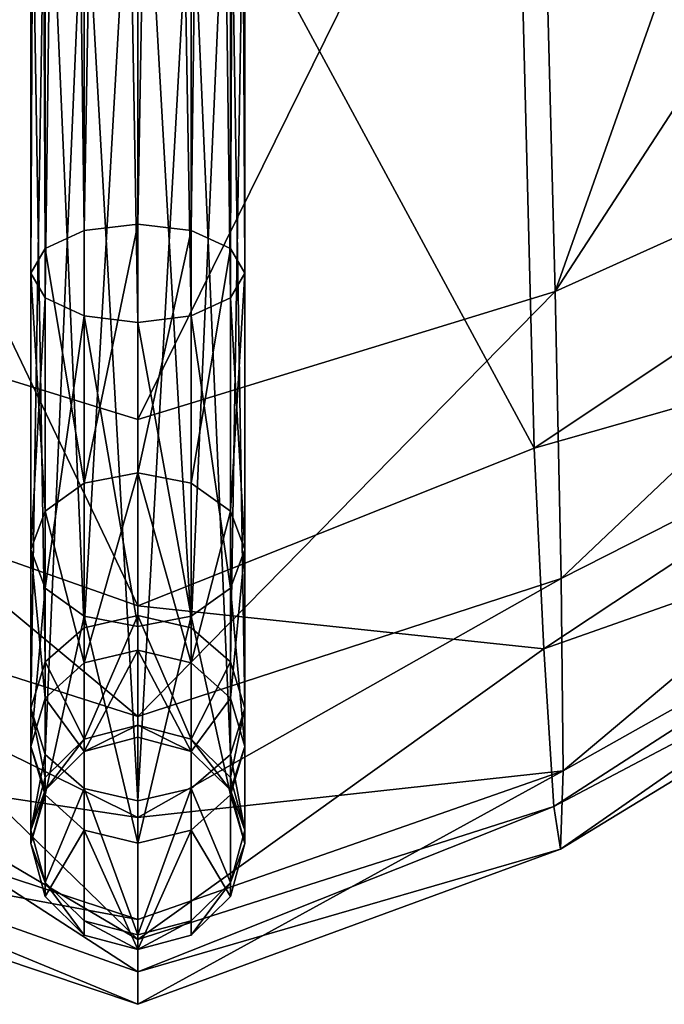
# Model space of a CAD drawing. Header units: millimetres. Extents: x 3 to 496, y 3 to 509.
# Tile 85 of 256: x 247 to 259, y 3 to 21. Entities that reach past the tile are written whole.
import ezdxf

# ---------------------------------------------------------------- set-up
doc = ezdxf.new("R2010")
doc.units = ezdxf.units.MM
doc.header["$LTSCALE"] = 25.4
doc.layers.get('0').update_dxf_attribs({"true_color": 0xff5454})

# ---------------------------------------------------------------- blocks, each defined once
blk = doc.blocks.new('FORM-M-9673.STL#1')
at = {"color": 0}
mesh = blk.add_polyface(dxfattribs=at)
corners = [(247.611, 74.614, 211.359), (248.343, 17.216, 180.846), (247.611, 16.88, 181.496), (248.343, 74.95, 210.708)]
mesh.append_faces([[corners[k] for k in face] for face in [(0, 1, 2), (1, 0, 3)]], dxfattribs={"vtx0": -1, "color": 0})
mesh = blk.add_polyface(dxfattribs=at)
corners = [(249.343, 75.073, 210.47), (248.343, 17.216, 180.846), (248.343, 74.95, 210.708), (249.343, 17.339, 180.608)]
mesh.append_faces([[corners[k] for k in face] for face in [(0, 1, 2), (1, 0, 3)]], dxfattribs={"vtx0": -1, "color": 0})
mesh = blk.add_polyface(dxfattribs=at)
corners = [(250.343, 74.95, 210.708), (249.343, 17.339, 180.608), (249.343, 75.073, 210.47), (250.343, 17.216, 180.846)]
mesh.append_faces([[corners[k] for k in face] for face in [(0, 1, 2), (1, 0, 3)]], dxfattribs={"vtx0": -1, "color": 0})
mesh = blk.add_polyface(dxfattribs=at)
corners = [(250.343, 17.216, 180.846), (251.075, 74.614, 211.359), (251.075, 16.88, 181.496), (250.343, 74.95, 210.708)]
mesh.append_faces([[corners[k] for k in face] for face in [(0, 1, 2), (1, 0, 3)]], dxfattribs={"vtx0": -1, "color": 0})
mesh = blk.add_polyface(dxfattribs=at)
corners = [(247.343, 74.154, 212.247), (247.611, 16.88, 181.496), (247.343, 16.42, 182.385), (247.611, 74.614, 211.359)]
mesh.append_faces([[corners[k] for k in face] for face in [(0, 1, 2), (1, 0, 3)]], dxfattribs={"vtx0": -1, "color": 0})
mesh = blk.add_polyface(dxfattribs=at)
corners = [(251.075, 16.88, 181.496), (251.343, 74.154, 212.247), (251.343, 16.42, 182.385), (251.075, 74.614, 211.359)]
mesh.append_faces([[corners[k] for k in face] for face in [(0, 1, 2), (1, 0, 3)]], dxfattribs={"vtx0": -1, "color": 0})
mesh = blk.add_polyface(dxfattribs=at)
corners = [(247.611, 73.695, 213.135), (247.343, 16.42, 182.385), (247.611, 15.961, 183.273), (247.343, 74.154, 212.247)]
mesh.append_faces([[corners[k] for k in face] for face in [(0, 1, 2), (1, 0, 3)]], dxfattribs={"vtx0": -1, "color": 0})
mesh = blk.add_polyface(dxfattribs=at)
corners = [(251.343, 16.42, 182.385), (251.075, 73.695, 213.135), (251.075, 15.961, 183.273), (251.343, 74.154, 212.247)]
mesh.append_faces([[corners[k] for k in face] for face in [(0, 1, 2), (1, 0, 3)]], dxfattribs={"vtx0": -1, "color": 0})
mesh = blk.add_polyface(dxfattribs=at)
corners = [(248.343, 73.359, 213.785), (247.611, 15.961, 183.273), (248.343, 15.624, 183.923), (247.611, 73.695, 213.135)]
mesh.append_faces([[corners[k] for k in face] for face in [(0, 1, 2), (1, 0, 3)]], dxfattribs={"vtx0": -1, "color": 0})
mesh = blk.add_polyface(dxfattribs=at)
corners = [(251.075, 15.961, 183.273), (250.343, 73.359, 213.785), (250.343, 15.624, 183.923), (251.075, 73.695, 213.135)]
mesh.append_faces([[corners[k] for k in face] for face in [(0, 1, 2), (1, 0, 3)]], dxfattribs={"vtx0": -1, "color": 0})
mesh = blk.add_polyface(dxfattribs=at)
corners = [(249.343, 15.501, 184.161), (248.343, 73.359, 213.785), (248.343, 15.624, 183.923), (249.343, 73.236, 214.023)]
mesh.append_faces([[corners[k] for k in face] for face in [(0, 1, 2), (1, 0, 3)]], dxfattribs={"vtx0": -1, "color": 0})
mesh = blk.add_polyface(dxfattribs=at)
corners = [(250.343, 15.624, 183.923), (249.343, 73.236, 214.023), (249.343, 15.501, 184.161), (250.343, 73.359, 213.785)]
mesh.append_faces([[corners[k] for k in face] for face in [(0, 1, 2), (1, 0, 3)]], dxfattribs={"vtx0": -1, "color": 0})
mesh = blk.add_polyface(dxfattribs=at)
corners = [(267.245, 44.685, 195.179), (257.14, 16.081, 183.612), (256.809, 28.834, 190.35), (267.877, 32.594, 188.697)]
mesh.append_faces([[corners[k] for k in face] for face in [(0, 1, 2), (1, 0, 3)]], dxfattribs={"vtx0": -1, "color": 0})
mesh = blk.add_polyface(dxfattribs=at)
corners = [(266.631, 19.734, 144.794), (265.776, 35.44, 120.52), (256.328, 29.61, 120.95)]
mesh.append_faces([[corners[k] for k in face] for face in [(0, 1, 2)]], dxfattribs={"color": 0})
mesh = blk.add_polyface(dxfattribs=at)
corners = [(268.118, 21.031, 182.405), (257.14, 16.081, 183.612), (267.877, 32.594, 188.697)]
mesh.append_faces([[corners[k] for k in face] for face in [(0, 1, 2)]], dxfattribs={"color": 0})
mesh = blk.add_polyface(dxfattribs=at)
corners = [(249.343, 10.201, 145.563), (239.777, 30.242, 120.694), (239.285, 13.756, 145.133)]
mesh.append_faces([[corners[k] for k in face] for face in [(0, 1, 2)]], dxfattribs={"color": 0})
mesh = blk.add_polyface(dxfattribs=at)
corners = [(249.343, 10.201, 145.563), (249.343, 26.86, 121.278), (239.777, 30.242, 120.694)]
mesh.append_faces([[corners[k] for k in face] for face in [(0, 1, 2)]], dxfattribs={"color": 0})
mesh = blk.add_polyface(dxfattribs=at)
corners = [(256.751, 13.148, 145.302), (256.328, 29.61, 120.95), (249.343, 26.86, 121.278)]
mesh.append_faces([[corners[k] for k in face] for face in [(0, 1, 2)]], dxfattribs={"color": 0})
mesh = blk.add_polyface(dxfattribs=at)
corners = [(256.751, 13.148, 145.302), (266.631, 19.734, 144.794), (256.328, 29.61, 120.95)]
mesh.append_faces([[corners[k] for k in face] for face in [(0, 1, 2)]], dxfattribs={"color": 0})
mesh = blk.add_polyface(dxfattribs=at)
corners = [(249.343, 24.058, 189.713), (238.766, 16.943, 183.259), (239.051, 29.439, 189.676)]
mesh.append_faces([[corners[k] for k in face] for face in [(0, 1, 2)]], dxfattribs={"color": 0})
mesh = blk.add_polyface(dxfattribs=at)
corners = [(257.14, 16.081, 183.612), (249.343, 13.686, 184.289), (256.809, 28.834, 190.35)]
mesh.append_faces([[corners[k] for k in face] for face in [(0, 1, 2)]], dxfattribs={"color": 0})
mesh = blk.add_polyface(dxfattribs=at)
corners = [(256.809, 28.834, 190.35), (249.343, 13.686, 184.289), (249.343, 24.058, 189.713)]
mesh.append_faces([[corners[k] for k in face] for face in [(0, 1, 2)]], dxfattribs={"color": 0})
mesh = blk.add_polyface(dxfattribs=at)
corners = [(248.343, 9.788, 155.486), (249.343, 27.361, 128.977), (248.343, 27.144, 128.819), (249.343, 10.02, 155.62)]
mesh.append_faces([[corners[k] for k in face] for face in [(0, 1, 2), (1, 0, 3)]], dxfattribs={"vtx0": -1, "color": 0})
mesh = blk.add_polyface(dxfattribs=at)
corners = [(249.343, 27.361, 128.977), (250.343, 9.788, 155.486), (250.343, 27.144, 128.819), (249.343, 10.02, 155.62)]
mesh.append_faces([[corners[k] for k in face] for face in [(0, 1, 2), (1, 0, 3)]], dxfattribs={"vtx0": -1, "color": 0})
mesh = blk.add_polyface(dxfattribs=at)
corners = [(248.343, 9.788, 155.486), (247.611, 26.553, 128.387), (247.611, 9.154, 155.12), (248.343, 27.144, 128.819)]
mesh.append_faces([[corners[k] for k in face] for face in [(0, 1, 2), (1, 0, 3)]], dxfattribs={"vtx0": -1, "color": 0})
mesh = blk.add_polyface(dxfattribs=at)
corners = [(251.075, 26.553, 128.387), (250.343, 9.788, 155.486), (251.075, 9.154, 155.12), (250.343, 27.144, 128.819)]
mesh.append_faces([[corners[k] for k in face] for face in [(0, 1, 2), (1, 0, 3)]], dxfattribs={"vtx0": -1, "color": 0})
mesh = blk.add_polyface(dxfattribs=at)
corners = [(249.343, 10.201, 145.563), (256.751, 13.148, 145.302), (249.343, 26.86, 121.278)]
mesh.append_faces([[corners[k] for k in face] for face in [(0, 1, 2)]], dxfattribs={"color": 0})
mesh = blk.add_polyface(dxfattribs=at)
corners = [(247.611, 9.154, 155.12), (247.343, 25.745, 127.798), (247.343, 8.288, 154.62), (247.611, 26.553, 128.387)]
mesh.append_faces([[corners[k] for k in face] for face in [(0, 1, 2), (1, 0, 3)]], dxfattribs={"vtx0": -1, "color": 0})
mesh = blk.add_polyface(dxfattribs=at)
corners = [(251.343, 25.745, 127.798), (251.075, 9.154, 155.12), (251.343, 8.288, 154.62), (251.075, 26.553, 128.387)]
mesh.append_faces([[corners[k] for k in face] for face in [(0, 1, 2), (1, 0, 3)]], dxfattribs={"vtx0": -1, "color": 0})
mesh = blk.add_polyface(dxfattribs=at)
corners = [(247.343, 8.288, 154.62), (247.611, 24.937, 127.209), (247.611, 7.422, 154.12), (247.343, 25.745, 127.798)]
mesh.append_faces([[corners[k] for k in face] for face in [(0, 1, 2), (1, 0, 3)]], dxfattribs={"vtx0": -1, "color": 0})
mesh = blk.add_polyface(dxfattribs=at)
corners = [(251.075, 24.937, 127.209), (251.343, 8.288, 154.62), (251.075, 7.422, 154.12), (251.343, 25.745, 127.798)]
mesh.append_faces([[corners[k] for k in face] for face in [(0, 1, 2), (1, 0, 3)]], dxfattribs={"vtx0": -1, "color": 0})
mesh = blk.add_polyface(dxfattribs=at)
corners = [(247.611, 7.422, 154.12), (248.343, 24.346, 126.777), (248.343, 6.788, 153.754), (247.611, 24.937, 127.209)]
mesh.append_faces([[corners[k] for k in face] for face in [(0, 1, 2), (1, 0, 3)]], dxfattribs={"vtx0": -1, "color": 0})
mesh = blk.add_polyface(dxfattribs=at)
corners = [(250.343, 24.346, 126.777), (251.075, 7.422, 154.12), (250.343, 6.788, 153.754), (251.075, 24.937, 127.209)]
mesh.append_faces([[corners[k] for k in face] for face in [(0, 1, 2), (1, 0, 3)]], dxfattribs={"vtx0": -1, "color": 0})
mesh = blk.add_polyface(dxfattribs=at)
corners = [(249.343, 6.556, 153.62), (248.343, 24.346, 126.777), (249.343, 24.13, 126.619), (248.343, 6.788, 153.754)]
mesh.append_faces([[corners[k] for k in face] for face in [(0, 1, 2), (1, 0, 3)]], dxfattribs={"vtx0": -1, "color": 0})
mesh = blk.add_polyface(dxfattribs=at)
corners = [(250.343, 24.346, 126.777), (249.343, 6.556, 153.62), (249.343, 24.13, 126.619), (250.343, 6.788, 153.754)]
mesh.append_faces([[corners[k] for k in face] for face in [(0, 1, 2), (1, 0, 3)]], dxfattribs={"vtx0": -1, "color": 0})
mesh = blk.add_polyface(dxfattribs=at)
corners = [(249.343, 13.686, 184.289), (238.766, 16.943, 183.259), (249.343, 24.058, 189.713)]
mesh.append_faces([[corners[k] for k in face] for face in [(0, 1, 2)]], dxfattribs={"color": 0})
mesh = blk.add_polyface(dxfattribs=at)
corners = [(268.118, 21.031, 182.405), (257.254, 10.711, 178.947), (257.14, 16.081, 183.612)]
mesh.append_faces([[corners[k] for k in face] for face in [(0, 1, 2)]], dxfattribs={"color": 0})
mesh = blk.add_polyface(dxfattribs=at)
corners = [(268.129, 16.235, 177.961), (257.254, 10.711, 178.947), (268.118, 21.031, 182.405)]
mesh.append_faces([[corners[k] for k in face] for face in [(0, 1, 2)]], dxfattribs={"color": 0})
mesh = blk.add_polyface(dxfattribs=at)
corners = [(266.984, 16.061, 151.135), (266.631, 19.734, 144.794), (256.751, 13.148, 145.302)]
mesh.append_faces([[corners[k] for k in face] for face in [(0, 1, 2)]], dxfattribs={"color": 0})
mesh = blk.add_polyface(dxfattribs=at)
corners = [(249.343, 17.339, 180.608), (248.343, 12.494, 177.338), (248.343, 17.216, 180.846), (249.343, 12.687, 177.151)]
mesh.append_faces([[corners[k] for k in face] for face in [(0, 1, 2), (1, 0, 3)]], dxfattribs={"vtx0": -1, "color": 0})
mesh = blk.add_polyface(dxfattribs=at)
corners = [(250.343, 17.216, 180.846), (249.343, 12.687, 177.151), (249.343, 17.339, 180.608), (250.343, 12.494, 177.338)]
mesh.append_faces([[corners[k] for k in face] for face in [(0, 1, 2), (1, 0, 3)]], dxfattribs={"vtx0": -1, "color": 0})
mesh = blk.add_polyface(dxfattribs=at)
corners = [(247.611, 16.88, 181.496), (248.343, 12.494, 177.338), (247.611, 11.969, 177.847), (248.343, 17.216, 180.846)]
mesh.append_faces([[corners[k] for k in face] for face in [(0, 1, 2), (1, 0, 3)]], dxfattribs={"vtx0": -1, "color": 0})
mesh = blk.add_polyface(dxfattribs=at)
corners = [(250.343, 12.494, 177.338), (251.075, 16.88, 181.496), (251.075, 11.969, 177.847), (250.343, 17.216, 180.846)]
mesh.append_faces([[corners[k] for k in face] for face in [(0, 1, 2), (1, 0, 3)]], dxfattribs={"vtx0": -1, "color": 0})
mesh = blk.add_polyface(dxfattribs=at)
corners = [(249.343, 8.132, 179.573), (238.687, 11.533, 178.702), (238.766, 16.943, 183.259)]
mesh.append_faces([[corners[k] for k in face] for face in [(0, 1, 2)]], dxfattribs={"color": 0})
mesh = blk.add_polyface(dxfattribs=at)
corners = [(249.343, 8.132, 179.573), (238.766, 16.943, 183.259), (249.343, 13.686, 184.289)]
mesh.append_faces([[corners[k] for k in face] for face in [(0, 1, 2)]], dxfattribs={"color": 0})
mesh = blk.add_polyface(dxfattribs=at)
corners = [(247.343, 16.42, 182.385), (247.611, 11.969, 177.847), (247.343, 11.251, 178.543), (247.611, 16.88, 181.496)]
mesh.append_faces([[corners[k] for k in face] for face in [(0, 1, 2), (1, 0, 3)]], dxfattribs={"vtx0": -1, "color": 0})
mesh = blk.add_polyface(dxfattribs=at)
corners = [(251.075, 11.969, 177.847), (251.343, 16.42, 182.385), (251.343, 11.251, 178.543), (251.075, 16.88, 181.496)]
mesh.append_faces([[corners[k] for k in face] for face in [(0, 1, 2), (1, 0, 3)]], dxfattribs={"vtx0": -1, "color": 0})
mesh = blk.add_polyface(dxfattribs=at)
corners = [(247.611, 15.961, 183.273), (247.343, 11.251, 178.543), (247.611, 10.533, 179.24), (247.343, 16.42, 182.385)]
mesh.append_faces([[corners[k] for k in face] for face in [(0, 1, 2), (1, 0, 3)]], dxfattribs={"vtx0": -1, "color": 0})
mesh = blk.add_polyface(dxfattribs=at)
corners = [(251.343, 11.251, 178.543), (251.075, 15.961, 183.273), (251.075, 10.533, 179.24), (251.343, 16.42, 182.385)]
mesh.append_faces([[corners[k] for k in face] for face in [(0, 1, 2), (1, 0, 3)]], dxfattribs={"vtx0": -1, "color": 0})
mesh = blk.add_polyface(dxfattribs=at)
corners = [(257.254, 10.711, 178.947), (268.129, 16.235, 177.961), (257.29, 7.118, 172.748)]
mesh.append_faces([[corners[k] for k in face] for face in [(0, 1, 2)]], dxfattribs={"color": 0})
mesh = blk.add_polyface(dxfattribs=at)
corners = [(268.129, 16.235, 177.961), (268.003, 13.142, 171.96), (257.29, 7.118, 172.748)]
mesh.append_faces([[corners[k] for k in face] for face in [(0, 1, 2)]], dxfattribs={"color": 0})
mesh = blk.add_polyface(dxfattribs=at)
corners = [(257.254, 10.711, 178.947), (249.343, 8.132, 179.573), (257.14, 16.081, 183.612)]
mesh.append_faces([[corners[k] for k in face] for face in [(0, 1, 2)]], dxfattribs={"color": 0})
mesh = blk.add_polyface(dxfattribs=at)
corners = [(257.14, 16.081, 183.612), (249.343, 8.132, 179.573), (249.343, 13.686, 184.289)]
mesh.append_faces([[corners[k] for k in face] for face in [(0, 1, 2)]], dxfattribs={"color": 0})
mesh = blk.add_polyface(dxfattribs=at)
corners = [(256.927, 9.394, 151.648), (266.984, 16.061, 151.135), (256.751, 13.148, 145.302)]
mesh.append_faces([[corners[k] for k in face] for face in [(0, 1, 2)]], dxfattribs={"color": 0})
mesh = blk.add_polyface(dxfattribs=at)
corners = [(267.385, 13.081, 157.845), (266.984, 16.061, 151.135), (256.927, 9.394, 151.648)]
mesh.append_faces([[corners[k] for k in face] for face in [(0, 1, 2)]], dxfattribs={"color": 0})
mesh = blk.add_polyface(dxfattribs=at)
corners = [(248.343, 15.624, 183.923), (247.611, 10.533, 179.24), (248.343, 10.007, 179.749), (247.611, 15.961, 183.273)]
mesh.append_faces([[corners[k] for k in face] for face in [(0, 1, 2), (1, 0, 3)]], dxfattribs={"vtx0": -1, "color": 0})
mesh = blk.add_polyface(dxfattribs=at)
corners = [(251.075, 10.533, 179.24), (250.343, 15.624, 183.923), (250.343, 10.007, 179.749), (251.075, 15.961, 183.273)]
mesh.append_faces([[corners[k] for k in face] for face in [(0, 1, 2), (1, 0, 3)]], dxfattribs={"vtx0": -1, "color": 0})
mesh = blk.add_polyface(dxfattribs=at)
corners = [(249.343, 9.815, 179.936), (248.343, 15.624, 183.923), (248.343, 10.007, 179.749), (249.343, 15.501, 184.161)]
mesh.append_faces([[corners[k] for k in face] for face in [(0, 1, 2), (1, 0, 3)]], dxfattribs={"vtx0": -1, "color": 0})
mesh = blk.add_polyface(dxfattribs=at)
corners = [(250.343, 10.007, 179.749), (249.343, 15.501, 184.161), (249.343, 9.815, 179.936), (250.343, 15.624, 183.923)]
mesh.append_faces([[corners[k] for k in face] for face in [(0, 1, 2), (1, 0, 3)]], dxfattribs={"vtx0": -1, "color": 0})
mesh = blk.add_polyface(dxfattribs=at)
corners = [(249.343, 3.963, 156.843), (239.285, 13.756, 145.133), (239.104, 10, 151.484)]
mesh.append_faces([[corners[k] for k in face] for face in [(0, 1, 2)]], dxfattribs={"color": 0})
mesh = blk.add_polyface(dxfattribs=at)
corners = [(249.343, 3.963, 156.843), (249.343, 10.201, 145.563), (239.285, 13.756, 145.133)]
mesh.append_faces([[corners[k] for k in face] for face in [(0, 1, 2)]], dxfattribs={"color": 0})
mesh = blk.add_polyface(dxfattribs=at)
corners = [(256.927, 9.394, 151.648), (256.751, 13.148, 145.302), (249.343, 10.201, 145.563)]
mesh.append_faces([[corners[k] for k in face] for face in [(0, 1, 2)]], dxfattribs={"color": 0})
mesh = blk.add_polyface(dxfattribs=at)
corners = [(257.113, 6.446, 158.385), (267.385, 13.081, 157.845), (256.927, 9.394, 151.648)]
mesh.append_faces([[corners[k] for k in face] for face in [(0, 1, 2)]], dxfattribs={"color": 0})
mesh = blk.add_polyface(dxfattribs=at)
corners = [(267.745, 12.059, 165.02), (267.385, 13.081, 157.845), (257.113, 6.446, 158.385)]
mesh.append_faces([[corners[k] for k in face] for face in [(0, 1, 2)]], dxfattribs={"color": 0})
mesh = blk.add_polyface(dxfattribs=at)
corners = [(257.29, 7.118, 172.748), (268.003, 13.142, 171.96), (257.241, 5.651, 165.656)]
mesh.append_faces([[corners[k] for k in face] for face in [(0, 1, 2)]], dxfattribs={"color": 0})
mesh = blk.add_polyface(dxfattribs=at)
corners = [(268.003, 13.142, 171.96), (267.745, 12.059, 165.02), (257.241, 5.651, 165.656)]
mesh.append_faces([[corners[k] for k in face] for face in [(0, 1, 2)]], dxfattribs={"color": 0})
mesh = blk.add_polyface(dxfattribs=at)
corners = [(248.343, 9.132, 172.511), (249.343, 12.687, 177.151), (249.343, 9.374, 172.395), (248.343, 12.494, 177.338)]
mesh.append_faces([[corners[k] for k in face] for face in [(0, 1, 2), (1, 0, 3)]], dxfattribs={"vtx0": -1, "color": 0})
mesh = blk.add_polyface(dxfattribs=at)
corners = [(249.343, 12.687, 177.151), (250.343, 9.132, 172.511), (249.343, 9.374, 172.395), (250.343, 12.494, 177.338)]
mesh.append_faces([[corners[k] for k in face] for face in [(0, 1, 2), (1, 0, 3)]], dxfattribs={"vtx0": -1, "color": 0})
mesh = blk.add_polyface(dxfattribs=at)
corners = [(247.611, 11.969, 177.847), (248.343, 9.132, 172.511), (247.611, 8.472, 172.827), (248.343, 12.494, 177.338)]
mesh.append_faces([[corners[k] for k in face] for face in [(0, 1, 2), (1, 0, 3)]], dxfattribs={"vtx0": -1, "color": 0})
mesh = blk.add_polyface(dxfattribs=at)
corners = [(250.343, 9.132, 172.511), (251.075, 11.969, 177.847), (251.075, 8.472, 172.827), (250.343, 12.494, 177.338)]
mesh.append_faces([[corners[k] for k in face] for face in [(0, 1, 2), (1, 0, 3)]], dxfattribs={"vtx0": -1, "color": 0})
mesh = blk.add_polyface(dxfattribs=at)
corners = [(247.343, 11.251, 178.543), (247.611, 8.472, 172.827), (247.343, 7.57, 173.259), (247.611, 11.969, 177.847)]
mesh.append_faces([[corners[k] for k in face] for face in [(0, 1, 2), (1, 0, 3)]], dxfattribs={"vtx0": -1, "color": 0})
mesh = blk.add_polyface(dxfattribs=at)
corners = [(251.075, 8.472, 172.827), (251.343, 11.251, 178.543), (251.343, 7.57, 173.259), (251.075, 11.969, 177.847)]
mesh.append_faces([[corners[k] for k in face] for face in [(0, 1, 2), (1, 0, 3)]], dxfattribs={"vtx0": -1, "color": 0})
mesh = blk.add_polyface(dxfattribs=at)
corners = [(257.241, 5.651, 165.656), (267.745, 12.059, 165.02), (257.113, 6.446, 158.385)]
mesh.append_faces([[corners[k] for k in face] for face in [(0, 1, 2)]], dxfattribs={"color": 0})
mesh = blk.add_polyface(dxfattribs=at)
corners = [(238.687, 11.533, 178.702), (249.343, 6.245, 177.031), (238.687, 7.853, 172.573)]
mesh.append_faces([[corners[k] for k in face] for face in [(0, 1, 2)]], dxfattribs={"color": 0})
mesh = blk.add_polyface(dxfattribs=at)
corners = [(249.343, 8.132, 179.573), (249.343, 6.245, 177.031), (238.687, 11.533, 178.702)]
mesh.append_faces([[corners[k] for k in face] for face in [(0, 1, 2)]], dxfattribs={"color": 0})
mesh = blk.add_polyface(dxfattribs=at)
corners = [(247.611, 10.533, 179.24), (247.343, 7.57, 173.259), (247.611, 6.668, 173.691), (247.343, 11.251, 178.543)]
mesh.append_faces([[corners[k] for k in face] for face in [(0, 1, 2), (1, 0, 3)]], dxfattribs={"vtx0": -1, "color": 0})
mesh = blk.add_polyface(dxfattribs=at)
corners = [(251.343, 7.57, 173.259), (251.075, 10.533, 179.24), (251.075, 6.668, 173.691), (251.343, 11.251, 178.543)]
mesh.append_faces([[corners[k] for k in face] for face in [(0, 1, 2), (1, 0, 3)]], dxfattribs={"vtx0": -1, "color": 0})
mesh = blk.add_polyface(dxfattribs=at)
corners = [(257.254, 10.711, 178.947), (257.29, 7.118, 172.748), (249.343, 6.245, 177.031)]
mesh.append_faces([[corners[k] for k in face] for face in [(0, 1, 2)]], dxfattribs={"color": 0})
mesh = blk.add_polyface(dxfattribs=at)
corners = [(249.343, 8.132, 179.573), (257.254, 10.711, 178.947), (249.343, 6.245, 177.031)]
mesh.append_faces([[corners[k] for k in face] for face in [(0, 1, 2)]], dxfattribs={"color": 0})
mesh = blk.add_polyface(dxfattribs=at)
corners = [(248.343, 10.007, 179.749), (247.611, 6.668, 173.691), (248.343, 6.008, 174.007), (247.611, 10.533, 179.24)]
mesh.append_faces([[corners[k] for k in face] for face in [(0, 1, 2), (1, 0, 3)]], dxfattribs={"vtx0": -1, "color": 0})
mesh = blk.add_polyface(dxfattribs=at)
corners = [(251.075, 6.668, 173.691), (250.343, 10.007, 179.749), (250.343, 6.008, 174.007), (251.075, 10.533, 179.24)]
mesh.append_faces([[corners[k] for k in face] for face in [(0, 1, 2), (1, 0, 3)]], dxfattribs={"vtx0": -1, "color": 0})
mesh = blk.add_polyface(dxfattribs=at)
corners = [(249.343, 3.963, 156.843), (256.927, 9.394, 151.648), (249.343, 10.201, 145.563)]
mesh.append_faces([[corners[k] for k in face] for face in [(0, 1, 2)]], dxfattribs={"color": 0})
mesh = blk.add_polyface(dxfattribs=at)
corners = [(249.343, 3.355, 158.809), (239.104, 10, 151.484), (238.913, 7.058, 158.225)]
mesh.append_faces([[corners[k] for k in face] for face in [(0, 1, 2)]], dxfattribs={"color": 0})
mesh = blk.add_polyface(dxfattribs=at)
corners = [(249.343, 3.355, 158.809), (249.343, 3.963, 156.843), (239.104, 10, 151.484)]
mesh.append_faces([[corners[k] for k in face] for face in [(0, 1, 2)]], dxfattribs={"color": 0})
mesh = blk.add_polyface(dxfattribs=at)
corners = [(248.343, 7.705, 160.987), (249.343, 10.02, 155.62), (248.343, 9.788, 155.486), (249.343, 7.968, 161.041)]
mesh.append_faces([[corners[k] for k in face] for face in [(0, 1, 2), (1, 0, 3)]], dxfattribs={"vtx0": -1, "color": 0})
mesh = blk.add_polyface(dxfattribs=at)
corners = [(249.343, 5.766, 174.123), (248.343, 10.007, 179.749), (248.343, 6.008, 174.007), (249.343, 9.815, 179.936)]
mesh.append_faces([[corners[k] for k in face] for face in [(0, 1, 2), (1, 0, 3)]], dxfattribs={"vtx0": -1, "color": 0})
mesh = blk.add_polyface(dxfattribs=at)
corners = [(249.343, 10.02, 155.62), (250.343, 7.705, 160.987), (250.343, 9.788, 155.486), (249.343, 7.968, 161.041)]
mesh.append_faces([[corners[k] for k in face] for face in [(0, 1, 2), (1, 0, 3)]], dxfattribs={"vtx0": -1, "color": 0})
mesh = blk.add_polyface(dxfattribs=at)
corners = [(250.343, 10.007, 179.749), (249.343, 5.766, 174.123), (250.343, 6.008, 174.007), (249.343, 9.815, 179.936)]
mesh.append_faces([[corners[k] for k in face] for face in [(0, 1, 2), (1, 0, 3)]], dxfattribs={"vtx0": -1, "color": 0})
mesh = blk.add_polyface(dxfattribs=at)
corners = [(248.343, 7.705, 160.987), (247.611, 9.154, 155.12), (247.611, 6.988, 160.842), (248.343, 9.788, 155.486)]
mesh.append_faces([[corners[k] for k in face] for face in [(0, 1, 2), (1, 0, 3)]], dxfattribs={"vtx0": -1, "color": 0})
mesh = blk.add_polyface(dxfattribs=at)
corners = [(251.075, 9.154, 155.12), (250.343, 7.705, 160.987), (251.075, 6.988, 160.842), (250.343, 9.788, 155.486)]
mesh.append_faces([[corners[k] for k in face] for face in [(0, 1, 2), (1, 0, 3)]], dxfattribs={"vtx0": -1, "color": 0})
mesh = blk.add_polyface(dxfattribs=at)
corners = [(257.113, 6.446, 158.385), (256.927, 9.394, 151.648), (249.343, 3.963, 156.843)]
mesh.append_faces([[corners[k] for k in face] for face in [(0, 1, 2)]], dxfattribs={"color": 0})
mesh = blk.add_polyface(dxfattribs=at)
corners = [(248.343, 7.479, 166.865), (249.343, 9.374, 172.395), (249.343, 7.745, 166.832), (248.343, 9.132, 172.511)]
mesh.append_faces([[corners[k] for k in face] for face in [(0, 1, 2), (1, 0, 3)]], dxfattribs={"vtx0": -1, "color": 0})
mesh = blk.add_polyface(dxfattribs=at)
corners = [(249.343, 9.374, 172.395), (250.343, 7.479, 166.865), (249.343, 7.745, 166.832), (250.343, 9.132, 172.511)]
mesh.append_faces([[corners[k] for k in face] for face in [(0, 1, 2), (1, 0, 3)]], dxfattribs={"vtx0": -1, "color": 0})
mesh = blk.add_polyface(dxfattribs=at)
corners = [(247.611, 6.988, 160.842), (247.343, 8.288, 154.62), (247.343, 6.008, 160.643), (247.611, 9.154, 155.12)]
mesh.append_faces([[corners[k] for k in face] for face in [(0, 1, 2), (1, 0, 3)]], dxfattribs={"vtx0": -1, "color": 0})
mesh = blk.add_polyface(dxfattribs=at)
corners = [(247.611, 8.472, 172.827), (248.343, 7.479, 166.865), (247.611, 6.753, 166.955), (248.343, 9.132, 172.511)]
mesh.append_faces([[corners[k] for k in face] for face in [(0, 1, 2), (1, 0, 3)]], dxfattribs={"vtx0": -1, "color": 0})
mesh = blk.add_polyface(dxfattribs=at)
corners = [(250.343, 7.479, 166.865), (251.075, 8.472, 172.827), (251.075, 6.753, 166.955), (250.343, 9.132, 172.511)]
mesh.append_faces([[corners[k] for k in face] for face in [(0, 1, 2), (1, 0, 3)]], dxfattribs={"vtx0": -1, "color": 0})
mesh = blk.add_polyface(dxfattribs=at)
corners = [(251.343, 8.288, 154.62), (251.075, 6.988, 160.842), (251.343, 6.008, 160.643), (251.075, 9.154, 155.12)]
mesh.append_faces([[corners[k] for k in face] for face in [(0, 1, 2), (1, 0, 3)]], dxfattribs={"vtx0": -1, "color": 0})
mesh = blk.add_polyface(dxfattribs=at)
corners = [(247.343, 7.57, 173.259), (247.611, 6.753, 166.955), (247.343, 5.76, 167.078), (247.611, 8.472, 172.827)]
mesh.append_faces([[corners[k] for k in face] for face in [(0, 1, 2), (1, 0, 3)]], dxfattribs={"vtx0": -1, "color": 0})
mesh = blk.add_polyface(dxfattribs=at)
corners = [(251.075, 6.753, 166.955), (251.343, 7.57, 173.259), (251.343, 5.76, 167.078), (251.075, 8.472, 172.827)]
mesh.append_faces([[corners[k] for k in face] for face in [(0, 1, 2), (1, 0, 3)]], dxfattribs={"vtx0": -1, "color": 0})
mesh = blk.add_polyface(dxfattribs=at)
corners = [(247.343, 6.008, 160.643), (247.611, 7.422, 154.12), (247.611, 5.028, 160.444), (247.343, 8.288, 154.62)]
mesh.append_faces([[corners[k] for k in face] for face in [(0, 1, 2), (1, 0, 3)]], dxfattribs={"vtx0": -1, "color": 0})
mesh = blk.add_polyface(dxfattribs=at)
corners = [(251.075, 7.422, 154.12), (251.343, 6.008, 160.643), (251.075, 5.028, 160.444), (251.343, 8.288, 154.62)]
mesh.append_faces([[corners[k] for k in face] for face in [(0, 1, 2), (1, 0, 3)]], dxfattribs={"vtx0": -1, "color": 0})
mesh = blk.add_polyface(dxfattribs=at)
corners = [(248.343, 7.479, 166.865), (249.343, 7.968, 161.041), (248.343, 7.705, 160.987), (249.343, 7.745, 166.832)]
mesh.append_faces([[corners[k] for k in face] for face in [(0, 1, 2), (1, 0, 3)]], dxfattribs={"vtx0": -1, "color": 0})
mesh = blk.add_polyface(dxfattribs=at)
corners = [(249.343, 7.968, 161.041), (250.343, 7.479, 166.865), (250.343, 7.705, 160.987), (249.343, 7.745, 166.832)]
mesh.append_faces([[corners[k] for k in face] for face in [(0, 1, 2), (1, 0, 3)]], dxfattribs={"vtx0": -1, "color": 0})
mesh = blk.add_polyface(dxfattribs=at)
corners = [(249.343, 6.245, 177.031), (249.343, 4.338, 173.37), (238.687, 7.853, 172.573)]
mesh.append_faces([[corners[k] for k in face] for face in [(0, 1, 2)]], dxfattribs={"color": 0})
mesh = blk.add_polyface(dxfattribs=at)
corners = [(249.343, 4.338, 173.37), (238.766, 6.305, 165.501), (238.687, 7.853, 172.573)]
mesh.append_faces([[corners[k] for k in face] for face in [(0, 1, 2)]], dxfattribs={"color": 0})
mesh = blk.add_polyface(dxfattribs=at)
corners = [(247.611, 6.668, 173.691), (247.343, 5.76, 167.078), (247.611, 4.768, 167.201), (247.343, 7.57, 173.259)]
mesh.append_faces([[corners[k] for k in face] for face in [(0, 1, 2), (1, 0, 3)]], dxfattribs={"vtx0": -1, "color": 0})
mesh = blk.add_polyface(dxfattribs=at)
corners = [(247.611, 6.753, 166.955), (248.343, 7.705, 160.987), (247.611, 6.988, 160.842), (248.343, 7.479, 166.865)]
mesh.append_faces([[corners[k] for k in face] for face in [(0, 1, 2), (1, 0, 3)]], dxfattribs={"vtx0": -1, "color": 0})
mesh = blk.add_polyface(dxfattribs=at)
corners = [(250.343, 7.705, 160.987), (251.075, 6.753, 166.955), (251.075, 6.988, 160.842), (250.343, 7.479, 166.865)]
mesh.append_faces([[corners[k] for k in face] for face in [(0, 1, 2), (1, 0, 3)]], dxfattribs={"vtx0": -1, "color": 0})
mesh = blk.add_polyface(dxfattribs=at)
corners = [(251.343, 5.76, 167.078), (251.075, 6.668, 173.691), (251.075, 4.768, 167.201), (251.343, 7.57, 173.259)]
mesh.append_faces([[corners[k] for k in face] for face in [(0, 1, 2), (1, 0, 3)]], dxfattribs={"vtx0": -1, "color": 0})
mesh = blk.add_polyface(dxfattribs=at)
corners = [(247.611, 5.028, 160.444), (248.343, 6.788, 153.754), (248.343, 4.31, 160.298), (247.611, 7.422, 154.12)]
mesh.append_faces([[corners[k] for k in face] for face in [(0, 1, 2), (1, 0, 3)]], dxfattribs={"vtx0": -1, "color": 0})
mesh = blk.add_polyface(dxfattribs=at)
corners = [(250.343, 6.788, 153.754), (251.075, 5.028, 160.444), (250.343, 4.31, 160.298), (251.075, 7.422, 154.12)]
mesh.append_faces([[corners[k] for k in face] for face in [(0, 1, 2), (1, 0, 3)]], dxfattribs={"vtx0": -1, "color": 0})
mesh = blk.add_polyface(dxfattribs=at)
corners = [(249.343, 2.75, 167.172), (238.913, 7.058, 158.225), (238.766, 6.305, 165.501)]
mesh.append_faces([[corners[k] for k in face] for face in [(0, 1, 2)]], dxfattribs={"color": 0})
mesh = blk.add_polyface(dxfattribs=at)
corners = [(249.343, 2.75, 167.172), (249.343, 3.355, 158.809), (238.913, 7.058, 158.225)]
mesh.append_faces([[corners[k] for k in face] for face in [(0, 1, 2)]], dxfattribs={"color": 0})
mesh = blk.add_polyface(dxfattribs=at)
corners = [(257.29, 7.118, 172.748), (257.241, 5.651, 165.656), (249.343, 2.75, 167.172)]
mesh.append_faces([[corners[k] for k in face] for face in [(0, 1, 2)]], dxfattribs={"color": 0})
mesh = blk.add_polyface(dxfattribs=at)
corners = [(249.343, 4.338, 173.37), (257.29, 7.118, 172.748), (249.343, 2.75, 167.172)]
mesh.append_faces([[corners[k] for k in face] for face in [(0, 1, 2)]], dxfattribs={"color": 0})
mesh = blk.add_polyface(dxfattribs=at)
corners = [(249.343, 6.245, 177.031), (257.29, 7.118, 172.748), (249.343, 4.338, 173.37)]
mesh.append_faces([[corners[k] for k in face] for face in [(0, 1, 2)]], dxfattribs={"color": 0})
mesh = blk.add_polyface(dxfattribs=at)
corners = [(247.611, 6.753, 166.955), (247.343, 6.008, 160.643), (247.343, 5.76, 167.078), (247.611, 6.988, 160.842)]
mesh.append_faces([[corners[k] for k in face] for face in [(0, 1, 2), (1, 0, 3)]], dxfattribs={"vtx0": -1, "color": 0})
mesh = blk.add_polyface(dxfattribs=at)
corners = [(251.343, 6.008, 160.643), (251.075, 6.753, 166.955), (251.343, 5.76, 167.078), (251.075, 6.988, 160.842)]
mesh.append_faces([[corners[k] for k in face] for face in [(0, 1, 2), (1, 0, 3)]], dxfattribs={"vtx0": -1, "color": 0})
mesh = blk.add_polyface(dxfattribs=at)
corners = [(248.343, 6.008, 174.007), (247.611, 4.768, 167.201), (248.343, 4.041, 167.291), (247.611, 6.668, 173.691)]
mesh.append_faces([[corners[k] for k in face] for face in [(0, 1, 2), (1, 0, 3)]], dxfattribs={"vtx0": -1, "color": 0})
mesh = blk.add_polyface(dxfattribs=at)
corners = [(249.343, 4.048, 160.245), (248.343, 6.788, 153.754), (249.343, 6.556, 153.62), (248.343, 4.31, 160.298)]
mesh.append_faces([[corners[k] for k in face] for face in [(0, 1, 2), (1, 0, 3)]], dxfattribs={"vtx0": -1, "color": 0})
mesh = blk.add_polyface(dxfattribs=at)
corners = [(250.343, 6.788, 153.754), (249.343, 4.048, 160.245), (249.343, 6.556, 153.62), (250.343, 4.31, 160.298)]
mesh.append_faces([[corners[k] for k in face] for face in [(0, 1, 2), (1, 0, 3)]], dxfattribs={"vtx0": -1, "color": 0})
mesh = blk.add_polyface(dxfattribs=at)
corners = [(251.075, 4.768, 167.201), (250.343, 6.008, 174.007), (250.343, 4.041, 167.291), (251.075, 6.668, 173.691)]
mesh.append_faces([[corners[k] for k in face] for face in [(0, 1, 2), (1, 0, 3)]], dxfattribs={"vtx0": -1, "color": 0})
mesh = blk.add_polyface(dxfattribs=at)
corners = [(257.241, 5.651, 165.656), (257.113, 6.446, 158.385), (249.343, 3.355, 158.809)]
mesh.append_faces([[corners[k] for k in face] for face in [(0, 1, 2)]], dxfattribs={"color": 0})
mesh = blk.add_polyface(dxfattribs=at)
corners = [(249.343, 3.355, 158.809), (257.113, 6.446, 158.385), (249.343, 3.963, 156.843)]
mesh.append_faces([[corners[k] for k in face] for face in [(0, 1, 2)]], dxfattribs={"color": 0})
mesh = blk.add_polyface(dxfattribs=at)
corners = [(249.343, 4.338, 173.37), (249.343, 2.75, 167.172), (238.766, 6.305, 165.501)]
mesh.append_faces([[corners[k] for k in face] for face in [(0, 1, 2)]], dxfattribs={"color": 0})
mesh = blk.add_polyface(dxfattribs=at)
corners = [(247.343, 5.76, 167.078), (247.611, 5.028, 160.444), (247.611, 4.768, 167.201), (247.343, 6.008, 160.643)]
mesh.append_faces([[corners[k] for k in face] for face in [(0, 1, 2), (1, 0, 3)]], dxfattribs={"vtx0": -1, "color": 0})
mesh = blk.add_polyface(dxfattribs=at)
corners = [(249.343, 3.775, 167.324), (248.343, 6.008, 174.007), (248.343, 4.041, 167.291), (249.343, 5.766, 174.123)]
mesh.append_faces([[corners[k] for k in face] for face in [(0, 1, 2), (1, 0, 3)]], dxfattribs={"vtx0": -1, "color": 0})
mesh = blk.add_polyface(dxfattribs=at)
corners = [(250.343, 6.008, 174.007), (249.343, 3.775, 167.324), (250.343, 4.041, 167.291), (249.343, 5.766, 174.123)]
mesh.append_faces([[corners[k] for k in face] for face in [(0, 1, 2), (1, 0, 3)]], dxfattribs={"vtx0": -1, "color": 0})
mesh = blk.add_polyface(dxfattribs=at)
corners = [(251.075, 5.028, 160.444), (251.343, 5.76, 167.078), (251.075, 4.768, 167.201), (251.343, 6.008, 160.643)]
mesh.append_faces([[corners[k] for k in face] for face in [(0, 1, 2), (1, 0, 3)]], dxfattribs={"vtx0": -1, "color": 0})
mesh = blk.add_polyface(dxfattribs=at)
corners = [(249.343, 2.75, 167.172), (257.241, 5.651, 165.656), (249.343, 3.355, 158.809)]
mesh.append_faces([[corners[k] for k in face] for face in [(0, 1, 2)]], dxfattribs={"color": 0})
mesh = blk.add_polyface(dxfattribs=at)
corners = [(248.343, 4.041, 167.291), (247.611, 5.028, 160.444), (248.343, 4.31, 160.298), (247.611, 4.768, 167.201)]
mesh.append_faces([[corners[k] for k in face] for face in [(0, 1, 2), (1, 0, 3)]], dxfattribs={"vtx0": -1, "color": 0})
mesh = blk.add_polyface(dxfattribs=at)
corners = [(251.075, 5.028, 160.444), (250.343, 4.041, 167.291), (250.343, 4.31, 160.298), (251.075, 4.768, 167.201)]
mesh.append_faces([[corners[k] for k in face] for face in [(0, 1, 2), (1, 0, 3)]], dxfattribs={"vtx0": -1, "color": 0})
mesh = blk.add_polyface(dxfattribs=at)
corners = [(249.343, 3.775, 167.324), (248.343, 4.31, 160.298), (249.343, 4.048, 160.245), (248.343, 4.041, 167.291)]
mesh.append_faces([[corners[k] for k in face] for face in [(0, 1, 2), (1, 0, 3)]], dxfattribs={"vtx0": -1, "color": 0})
mesh = blk.add_polyface(dxfattribs=at)
corners = [(250.343, 4.31, 160.298), (249.343, 3.775, 167.324), (249.343, 4.048, 160.245), (250.343, 4.041, 167.291)]
mesh.append_faces([[corners[k] for k in face] for face in [(0, 1, 2), (1, 0, 3)]], dxfattribs={"vtx0": -1, "color": 0})

msp = doc.modelspace()

# ---------------------------------------------------------------- block references
at = {"color": 7, "true_color": 0xf9f8f7}
msp.add_blockref('FORM-M-9673.STL#1', (0, 0), dxfattribs=at)

doc.saveas('drawing.dxf')
